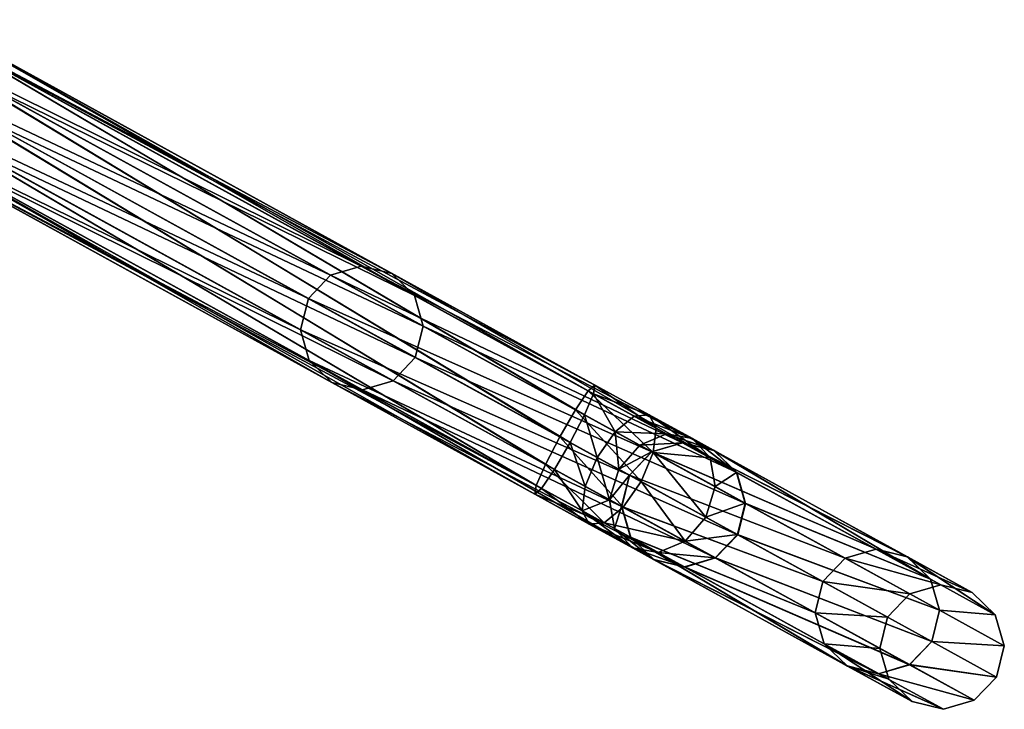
# Model space of a CAD drawing. Header units: millimetres. Extents: x 0 to 316, y 0 to 317.
# Tile 254 of 256: x 273 to 297, y 81 to 98. Entities that reach past the tile are written whole.
import ezdxf

# ---------------------------------------------------------------- set-up
doc = ezdxf.new("R2010")
doc.units = ezdxf.units.MM
doc.header["$LTSCALE"] = 25.4
doc.layers.get('0').update_dxf_attribs({"true_color": 0xff5454})

# ---------------------------------------------------------------- blocks, each defined once
blk = doc.blocks.new('LUKSOR-L-8847.STL')
at = {"color": 250, "true_color": 0x262626}
mesh = blk.add_polyface(dxfattribs=at)
corners = [(112.17, 99.069, 108.242), (123.684, 93.366, 157.558), (112.897, 99.296, 108.091), (122.949, 93.143, 157.672)]
mesh.append_faces([[corners[k] for k in face] for face in [(0, 1, 2), (1, 0, 3)]], dxfattribs={"vtx0": -1, "color": 250})
mesh = blk.add_polyface(dxfattribs=at)
corners = [(112.897, 99.296, 108.091), (124.424, 93.188, 157.402), (113.626, 99.125, 107.884), (123.684, 93.366, 157.558)]
mesh.append_faces([[corners[k] for k in face] for face in [(0, 1, 2), (1, 0, 3)]], dxfattribs={"vtx0": -1, "color": 250})
mesh = blk.add_polyface(dxfattribs=at)
corners = [(113.398, 99.021, 413.015), (129.314, 90.5, 413.72), (129.28, 90.289, 412.973), (113.561, 99.161, 413.761)]
mesh.append_faces([[corners[k] for k in face] for face in [(0, 1, 2), (1, 0, 3)]], dxfattribs={"vtx0": -1, "color": 250})
mesh = blk.add_polyface(dxfattribs=at)
corners = [(113.561, 99.161, 413.761), (129.155, 90.358, 414.466), (129.314, 90.5, 413.72), (113.53, 98.948, 414.507)]
mesh.append_faces([[corners[k] for k in face] for face in [(0, 1, 2), (1, 0, 3)]], dxfattribs={"vtx0": -1, "color": 250})
mesh = blk.add_polyface(dxfattribs=at)
corners = [(113.626, 99.125, 107.884), (124.97, 92.659, 157.246), (114.161, 98.601, 107.678), (124.424, 93.188, 157.402)]
mesh.append_faces([[corners[k] for k in face] for face in [(0, 1, 2), (1, 0, 3)]], dxfattribs={"vtx0": -1, "color": 250})
mesh = blk.add_polyface(dxfattribs=at)
corners = [(122.949, 93.143, 157.672), (111.639, 98.505, 108.297), (122.416, 92.581, 157.713), (112.17, 99.069, 108.242)]
mesh.append_faces([[corners[k] for k in face] for face in [(0, 1, 2), (1, 0, 3)]], dxfattribs={"vtx0": -1, "color": 250})
mesh = blk.add_polyface(dxfattribs=at)
corners = [(113.398, 99.021, 413.015), (129.062, 89.783, 412.426), (113.085, 98.566, 412.469), (129.28, 90.289, 412.973)]
mesh.append_faces([[corners[k] for k in face] for face in [(0, 1, 2), (1, 0, 3)]], dxfattribs={"vtx0": -1, "color": 250})
mesh = blk.add_polyface(dxfattribs=at)
corners = [(128.844, 89.902, 415.013), (113.53, 98.948, 414.507), (113.313, 98.441, 415.054), (129.155, 90.358, 414.466)]
mesh.append_faces([[corners[k] for k in face] for face in [(0, 1, 2), (1, 0, 3)]], dxfattribs={"vtx0": -1, "color": 250})
mesh = blk.add_polyface(dxfattribs=at)
corners = [(122.416, 92.581, 157.713), (111.447, 97.755, 108.242), (122.227, 91.829, 157.672), (111.639, 98.505, 108.297)]
mesh.append_faces([[corners[k] for k in face] for face in [(0, 1, 2), (1, 0, 3)]], dxfattribs={"vtx0": -1, "color": 250})
mesh = blk.add_polyface(dxfattribs=at)
corners = [(113.085, 98.566, 412.469), (128.717, 89.116, 412.226), (112.706, 97.918, 412.269), (129.062, 89.783, 412.426)]
mesh.append_faces([[corners[k] for k in face] for face in [(0, 1, 2), (1, 0, 3)]], dxfattribs={"vtx0": -1, "color": 250})
mesh = blk.add_polyface(dxfattribs=at)
corners = [(128.466, 89.254, 415.213), (113.313, 98.441, 415.054), (112.969, 97.774, 415.254), (128.844, 89.902, 415.013)]
mesh.append_faces([[corners[k] for k in face] for face in [(0, 1, 2), (1, 0, 3)]], dxfattribs={"vtx0": -1, "color": 250})
mesh = blk.add_polyface(dxfattribs=at)
corners = [(114.359, 97.866, 107.527), (124.97, 92.659, 157.246), (125.176, 91.919, 157.132), (114.161, 98.601, 107.678)]
mesh.append_faces([[corners[k] for k in face] for face in [(0, 1, 2), (1, 0, 3)]], dxfattribs={"vtx0": -1, "color": 250})
mesh = blk.add_polyface(dxfattribs=at)
corners = [(122.227, 91.829, 157.672), (111.645, 97.019, 108.091), (122.433, 91.089, 157.558), (111.447, 97.755, 108.242)]
mesh.append_faces([[corners[k] for k in face] for face in [(0, 1, 2), (1, 0, 3)]], dxfattribs={"vtx0": -1, "color": 250})
mesh = blk.add_polyface(dxfattribs=at)
corners = [(112.706, 97.918, 412.269), (128.339, 88.468, 412.426), (112.363, 97.251, 412.469), (128.717, 89.116, 412.226)]
mesh.append_faces([[corners[k] for k in face] for face in [(0, 1, 2), (1, 0, 3)]], dxfattribs={"vtx0": -1, "color": 250})
mesh = blk.add_polyface(dxfattribs=at)
corners = [(128.122, 88.588, 415.013), (112.969, 97.774, 415.254), (112.591, 97.126, 415.054), (128.466, 89.254, 415.213)]
mesh.append_faces([[corners[k] for k in face] for face in [(0, 1, 2), (1, 0, 3)]], dxfattribs={"vtx0": -1, "color": 250})
mesh = blk.add_polyface(dxfattribs=at)
corners = [(114.167, 97.116, 107.472), (125.176, 91.919, 157.132), (124.987, 91.167, 157.091), (114.359, 97.866, 107.527)]
mesh.append_faces([[corners[k] for k in face] for face in [(0, 1, 2), (1, 0, 3)]], dxfattribs={"vtx0": -1, "color": 250})
mesh = blk.add_polyface(dxfattribs=at)
corners = [(112.363, 97.251, 412.469), (128.029, 88.013, 412.973), (112.146, 96.744, 413.015), (128.339, 88.468, 412.426)]
mesh.append_faces([[corners[k] for k in face] for face in [(0, 1, 2), (1, 0, 3)]], dxfattribs={"vtx0": -1, "color": 250})
mesh = blk.add_polyface(dxfattribs=at)
corners = [(122.979, 90.559, 157.402), (111.645, 97.019, 108.091), (112.18, 96.496, 107.884), (122.433, 91.089, 157.558)]
mesh.append_faces([[corners[k] for k in face] for face in [(0, 1, 2), (1, 0, 3)]], dxfattribs={"vtx0": -1, "color": 250})
mesh = blk.add_polyface(dxfattribs=at)
corners = [(127.903, 88.082, 414.466), (112.591, 97.126, 415.054), (112.278, 96.672, 414.507), (128.122, 88.588, 415.013)]
mesh.append_faces([[corners[k] for k in face] for face in [(0, 1, 2), (1, 0, 3)]], dxfattribs={"vtx0": -1, "color": 250})
mesh = blk.add_polyface(dxfattribs=at)
corners = [(113.636, 96.551, 107.527), (124.987, 91.167, 157.091), (124.454, 90.604, 157.132), (114.167, 97.116, 107.472)]
mesh.append_faces([[corners[k] for k in face] for face in [(0, 1, 2), (1, 0, 3)]], dxfattribs={"vtx0": -1, "color": 250})
mesh = blk.add_polyface(dxfattribs=at)
corners = [(127.869, 87.871, 413.72), (112.146, 96.744, 413.015), (128.029, 88.013, 412.973), (112.115, 96.532, 413.761)]
mesh.append_faces([[corners[k] for k in face] for face in [(0, 1, 2), (1, 0, 3)]], dxfattribs={"vtx0": -1, "color": 250})
mesh = blk.add_polyface(dxfattribs=at)
corners = [(127.903, 88.082, 414.466), (112.115, 96.532, 413.761), (127.869, 87.871, 413.72), (112.278, 96.672, 414.507)]
mesh.append_faces([[corners[k] for k in face] for face in [(0, 1, 2), (1, 0, 3)]], dxfattribs={"vtx0": -1, "color": 250})
mesh = blk.add_polyface(dxfattribs=at)
corners = [(124.454, 90.604, 157.132), (112.909, 96.325, 107.678), (113.636, 96.551, 107.527), (123.719, 90.382, 157.246)]
mesh.append_faces([[corners[k] for k in face] for face in [(0, 1, 2), (1, 0, 3)]], dxfattribs={"vtx0": -1, "color": 250})
mesh = blk.add_polyface(dxfattribs=at)
corners = [(123.719, 90.382, 157.246), (112.18, 96.496, 107.884), (112.909, 96.325, 107.678), (122.979, 90.559, 157.402)]
mesh.append_faces([[corners[k] for k in face] for face in [(0, 1, 2), (1, 0, 3)]], dxfattribs={"vtx0": -1, "color": 250})
mesh = blk.add_polyface(dxfattribs=at)
corners = [(122.949, 93.143, 157.672), (131.427, 89.109, 207.762), (123.684, 93.366, 157.558), (130.686, 88.89, 207.838)]
mesh.append_faces([[corners[k] for k in face] for face in [(0, 1, 2), (1, 0, 3)]], dxfattribs={"vtx0": -1, "color": 250})
mesh = blk.add_polyface(dxfattribs=at)
corners = [(123.684, 93.366, 157.558), (132.175, 88.927, 207.658), (124.424, 93.188, 157.402), (131.427, 89.109, 207.762)]
mesh.append_faces([[corners[k] for k in face] for face in [(0, 1, 2), (1, 0, 3)]], dxfattribs={"vtx0": -1, "color": 250})
mesh = blk.add_polyface(dxfattribs=at)
corners = [(124.424, 93.188, 157.402), (132.729, 88.393, 207.553), (124.97, 92.659, 157.246), (132.175, 88.927, 207.658)]
mesh.append_faces([[corners[k] for k in face] for face in [(0, 1, 2), (1, 0, 3)]], dxfattribs={"vtx0": -1, "color": 250})
mesh = blk.add_polyface(dxfattribs=at)
corners = [(130.686, 88.89, 207.838), (122.416, 92.581, 157.713), (130.15, 88.329, 207.866), (122.949, 93.143, 157.672)]
mesh.append_faces([[corners[k] for k in face] for face in [(0, 1, 2), (1, 0, 3)]], dxfattribs={"vtx0": -1, "color": 250})
mesh = blk.add_polyface(dxfattribs=at)
corners = [(130.15, 88.329, 207.866), (122.227, 91.829, 157.672), (129.963, 87.575, 207.838), (122.416, 92.581, 157.713)]
mesh.append_faces([[corners[k] for k in face] for face in [(0, 1, 2), (1, 0, 3)]], dxfattribs={"vtx0": -1, "color": 250})
mesh = blk.add_polyface(dxfattribs=at)
corners = [(125.176, 91.919, 157.132), (132.729, 88.393, 207.553), (132.941, 87.65, 207.477), (124.97, 92.659, 157.246)]
mesh.append_faces([[corners[k] for k in face] for face in [(0, 1, 2), (1, 0, 3)]], dxfattribs={"vtx0": -1, "color": 250})
mesh = blk.add_polyface(dxfattribs=at)
corners = [(129.963, 87.575, 207.838), (122.433, 91.089, 157.558), (130.175, 86.832, 207.762), (122.227, 91.829, 157.672)]
mesh.append_faces([[corners[k] for k in face] for face in [(0, 1, 2), (1, 0, 3)]], dxfattribs={"vtx0": -1, "color": 250})
mesh = blk.add_polyface(dxfattribs=at)
corners = [(124.987, 91.167, 157.091), (132.941, 87.65, 207.477), (132.754, 86.897, 207.449), (125.176, 91.919, 157.132)]
mesh.append_faces([[corners[k] for k in face] for face in [(0, 1, 2), (1, 0, 3)]], dxfattribs={"vtx0": -1, "color": 250})
mesh = blk.add_polyface(dxfattribs=at)
corners = [(130.729, 86.298, 207.658), (122.433, 91.089, 157.558), (122.979, 90.559, 157.402), (130.175, 86.832, 207.762)]
mesh.append_faces([[corners[k] for k in face] for face in [(0, 1, 2), (1, 0, 3)]], dxfattribs={"vtx0": -1, "color": 250})
mesh = blk.add_polyface(dxfattribs=at)
corners = [(124.454, 90.604, 157.132), (132.754, 86.897, 207.449), (132.218, 86.336, 207.477), (124.987, 91.167, 157.091)]
mesh.append_faces([[corners[k] for k in face] for face in [(0, 1, 2), (1, 0, 3)]], dxfattribs={"vtx0": -1, "color": 250})
mesh = blk.add_polyface(dxfattribs=at)
corners = [(132.218, 86.336, 207.477), (123.719, 90.382, 157.246), (124.454, 90.604, 157.132), (131.477, 86.117, 207.553)]
mesh.append_faces([[corners[k] for k in face] for face in [(0, 1, 2), (1, 0, 3)]], dxfattribs={"vtx0": -1, "color": 250})
mesh = blk.add_polyface(dxfattribs=at)
corners = [(131.477, 86.117, 207.553), (122.979, 90.559, 157.402), (123.719, 90.382, 157.246), (130.729, 86.298, 207.658)]
mesh.append_faces([[corners[k] for k in face] for face in [(0, 1, 2), (1, 0, 3)]], dxfattribs={"vtx0": -1, "color": 250})
mesh = blk.add_polyface(dxfattribs=at)
corners = [(130.717, 88.873, 414.67), (129.155, 90.358, 414.466), (128.844, 89.902, 415.013), (130.789, 89.46, 414.167)]
mesh.append_faces([[corners[k] for k in face] for face in [(0, 1, 2), (1, 0, 3)]], dxfattribs={"vtx0": -1, "color": 250})
mesh = blk.add_polyface(dxfattribs=at)
corners = [(129.314, 90.5, 413.72), (130.789, 89.46, 414.167), (130.621, 89.781, 413.481), (129.155, 90.358, 414.466)]
mesh.append_faces([[corners[k] for k in face] for face in [(0, 1, 2), (1, 0, 3)]], dxfattribs={"vtx0": -1, "color": 250})
mesh = blk.add_polyface(dxfattribs=at)
corners = [(129.28, 90.289, 412.973), (130.621, 89.781, 413.481), (130.26, 89.75, 412.794), (129.314, 90.5, 413.72)]
mesh.append_faces([[corners[k] for k in face] for face in [(0, 1, 2), (1, 0, 3)]], dxfattribs={"vtx0": -1, "color": 250})
mesh = blk.add_polyface(dxfattribs=at)
corners = [(129.28, 90.289, 412.973), (129.803, 89.376, 412.291), (129.062, 89.783, 412.426), (130.26, 89.75, 412.794)]
mesh.append_faces([[corners[k] for k in face] for face in [(0, 1, 2), (1, 0, 3)]], dxfattribs={"vtx0": -1, "color": 250})
mesh = blk.add_polyface(dxfattribs=at)
corners = [(130.427, 88.177, 414.854), (128.844, 89.902, 415.013), (128.466, 89.254, 415.213), (130.717, 88.873, 414.67)]
mesh.append_faces([[corners[k] for k in face] for face in [(0, 1, 2), (1, 0, 3)]], dxfattribs={"vtx0": -1, "color": 250})
mesh = blk.add_polyface(dxfattribs=at)
corners = [(129.062, 89.783, 412.426), (129.371, 88.757, 412.107), (128.717, 89.116, 412.226), (129.803, 89.376, 412.291)]
mesh.append_faces([[corners[k] for k in face] for face in [(0, 1, 2), (1, 0, 3)]], dxfattribs={"vtx0": -1, "color": 250})
mesh = blk.add_polyface(dxfattribs=at)
corners = [(129.803, 89.376, 412.291), (131.04, 89.322, 412.092), (130.392, 89.052, 411.761), (130.26, 89.75, 412.794)]
mesh.append_faces([[corners[k] for k in face] for face in [(0, 1, 2), (1, 0, 3)]], dxfattribs={"vtx0": -1, "color": 250})
mesh = blk.add_polyface(dxfattribs=at)
corners = [(130.26, 89.75, 412.794), (131.661, 89.21, 412.545), (131.04, 89.322, 412.092), (130.621, 89.781, 413.481)]
mesh.append_faces([[corners[k] for k in face] for face in [(0, 1, 2), (1, 0, 3)]], dxfattribs={"vtx0": -1, "color": 250})
mesh = blk.add_polyface(dxfattribs=at)
corners = [(130.621, 89.781, 413.481), (132.088, 88.746, 412.998), (131.661, 89.21, 412.545), (130.789, 89.46, 414.167)]
mesh.append_faces([[corners[k] for k in face] for face in [(0, 1, 2), (1, 0, 3)]], dxfattribs={"vtx0": -1, "color": 250})
mesh = blk.add_polyface(dxfattribs=at)
corners = [(132.088, 88.746, 412.998), (130.717, 88.873, 414.67), (132.207, 88.054, 413.33), (130.789, 89.46, 414.167)]
mesh.append_faces([[corners[k] for k in face] for face in [(0, 1, 2), (1, 0, 3)]], dxfattribs={"vtx0": -1, "color": 250})
mesh = blk.add_polyface(dxfattribs=at)
corners = [(129.995, 87.558, 414.67), (128.466, 89.254, 415.213), (128.122, 88.588, 415.013), (130.427, 88.177, 414.854)]
mesh.append_faces([[corners[k] for k in face] for face in [(0, 1, 2), (1, 0, 3)]], dxfattribs={"vtx0": -1, "color": 250})
mesh = blk.add_polyface(dxfattribs=at)
corners = [(129.803, 89.376, 412.291), (129.89, 88.472, 411.639), (129.371, 88.757, 412.107), (130.392, 89.052, 411.761)]
mesh.append_faces([[corners[k] for k in face] for face in [(0, 1, 2), (1, 0, 3)]], dxfattribs={"vtx0": -1, "color": 250})
mesh = blk.add_polyface(dxfattribs=at)
corners = [(130.392, 89.052, 411.761), (131.421, 89.112, 411.046), (130.68, 88.893, 410.97), (131.04, 89.322, 412.092)]
mesh.append_faces([[corners[k] for k in face] for face in [(0, 1, 2), (1, 0, 3)]], dxfattribs={"vtx0": -1, "color": 250})
mesh = blk.add_polyface(dxfattribs=at)
corners = [(131.04, 89.322, 412.092), (132.169, 88.931, 411.15), (131.421, 89.112, 411.046), (131.661, 89.21, 412.545)]
mesh.append_faces([[corners[k] for k in face] for face in [(0, 1, 2), (1, 0, 3)]], dxfattribs={"vtx0": -1, "color": 250})
mesh = blk.add_polyface(dxfattribs=at)
corners = [(131.661, 89.21, 412.545), (132.723, 88.397, 411.254), (132.169, 88.931, 411.15), (132.088, 88.746, 412.998)]
mesh.append_faces([[corners[k] for k in face] for face in [(0, 1, 2), (1, 0, 3)]], dxfattribs={"vtx0": -1, "color": 250})
mesh = blk.add_polyface(dxfattribs=at)
corners = [(128.717, 89.116, 412.226), (129.08, 88.061, 412.291), (128.339, 88.468, 412.426), (129.371, 88.757, 412.107)]
mesh.append_faces([[corners[k] for k in face] for face in [(0, 1, 2), (1, 0, 3)]], dxfattribs={"vtx0": -1, "color": 250})
mesh = blk.add_polyface(dxfattribs=at)
corners = [(129.89, 88.472, 411.639), (130.68, 88.893, 410.97), (130.144, 88.332, 410.942), (130.392, 89.052, 411.761)]
mesh.append_faces([[corners[k] for k in face] for face in [(0, 1, 2), (1, 0, 3)]], dxfattribs={"vtx0": -1, "color": 250})
mesh = blk.add_polyface(dxfattribs=at)
corners = [(130.68, 88.893, 410.97), (136.084, 86.549, 360.349), (135.34, 86.332, 360.311), (131.421, 89.112, 411.046)]
mesh.append_faces([[corners[k] for k in face] for face in [(0, 1, 2), (1, 0, 3)]], dxfattribs={"vtx0": -1, "color": 250})
mesh = blk.add_polyface(dxfattribs=at)
corners = [(130.686, 88.89, 207.838), (136.087, 86.547, 258.459), (131.427, 89.109, 207.762), (135.343, 86.33, 258.498)]
mesh.append_faces([[corners[k] for k in face] for face in [(0, 1, 2), (1, 0, 3)]], dxfattribs={"vtx0": -1, "color": 250})
mesh = blk.add_polyface(dxfattribs=at)
corners = [(131.421, 89.112, 411.046), (136.836, 86.365, 360.401), (136.084, 86.549, 360.349), (132.169, 88.931, 411.15)]
mesh.append_faces([[corners[k] for k in face] for face in [(0, 1, 2), (1, 0, 3)]], dxfattribs={"vtx0": -1, "color": 250})
mesh = blk.add_polyface(dxfattribs=at)
corners = [(131.427, 89.109, 207.762), (136.84, 86.363, 258.407), (132.175, 88.927, 207.658), (136.087, 86.547, 258.459)]
mesh.append_faces([[corners[k] for k in face] for face in [(0, 1, 2), (1, 0, 3)]], dxfattribs={"vtx0": -1, "color": 250})
mesh = blk.add_polyface(dxfattribs=at)
corners = [(132.169, 88.931, 411.15), (137.395, 85.828, 360.453), (136.836, 86.365, 360.401), (132.723, 88.397, 411.254)]
mesh.append_faces([[corners[k] for k in face] for face in [(0, 1, 2), (1, 0, 3)]], dxfattribs={"vtx0": -1, "color": 250})
mesh = blk.add_polyface(dxfattribs=at)
corners = [(132.175, 88.927, 207.658), (137.398, 85.826, 258.355), (132.729, 88.393, 207.553), (136.84, 86.363, 258.407)]
mesh.append_faces([[corners[k] for k in face] for face in [(0, 1, 2), (1, 0, 3)]], dxfattribs={"vtx0": -1, "color": 250})
mesh = blk.add_polyface(dxfattribs=at)
corners = [(129.371, 88.757, 412.107), (129.669, 87.737, 411.761), (129.08, 88.061, 412.291), (129.89, 88.472, 411.639)]
mesh.append_faces([[corners[k] for k in face] for face in [(0, 1, 2), (1, 0, 3)]], dxfattribs={"vtx0": -1, "color": 250})
mesh = blk.add_polyface(dxfattribs=at)
corners = [(130.144, 88.332, 410.942), (135.34, 86.332, 360.311), (134.803, 85.771, 360.297), (130.68, 88.893, 410.97)]
mesh.append_faces([[corners[k] for k in face] for face in [(0, 1, 2), (1, 0, 3)]], dxfattribs={"vtx0": -1, "color": 250})
mesh = blk.add_polyface(dxfattribs=at)
corners = [(135.343, 86.33, 258.498), (130.15, 88.329, 207.866), (134.806, 85.769, 258.512), (130.686, 88.89, 207.838)]
mesh.append_faces([[corners[k] for k in face] for face in [(0, 1, 2), (1, 0, 3)]], dxfattribs={"vtx0": -1, "color": 250})
mesh = blk.add_polyface(dxfattribs=at)
corners = [(131.986, 87.32, 413.451), (130.717, 88.873, 414.67), (130.427, 88.177, 414.854), (132.207, 88.054, 413.33)]
mesh.append_faces([[corners[k] for k in face] for face in [(0, 1, 2), (1, 0, 3)]], dxfattribs={"vtx0": -1, "color": 250})
mesh = blk.add_polyface(dxfattribs=at)
corners = [(132.723, 88.397, 411.254), (132.207, 88.054, 413.33), (132.935, 87.654, 411.331), (132.088, 88.746, 412.998)]
mesh.append_faces([[corners[k] for k in face] for face in [(0, 1, 2), (1, 0, 3)]], dxfattribs={"vtx0": -1, "color": 250})
mesh = blk.add_polyface(dxfattribs=at)
corners = [(129.537, 87.183, 414.167), (128.122, 88.588, 415.013), (127.903, 88.082, 414.466), (129.995, 87.558, 414.67)]
mesh.append_faces([[corners[k] for k in face] for face in [(0, 1, 2), (1, 0, 3)]], dxfattribs={"vtx0": -1, "color": 250})
mesh = blk.add_polyface(dxfattribs=at)
corners = [(128.339, 88.468, 412.426), (129.009, 87.474, 412.794), (128.029, 88.013, 412.973), (129.08, 88.061, 412.291)]
mesh.append_faces([[corners[k] for k in face] for face in [(0, 1, 2), (1, 0, 3)]], dxfattribs={"vtx0": -1, "color": 250})
mesh = blk.add_polyface(dxfattribs=at)
corners = [(129.669, 87.737, 411.761), (130.144, 88.332, 410.942), (129.957, 87.579, 410.97), (129.89, 88.472, 411.639)]
mesh.append_faces([[corners[k] for k in face] for face in [(0, 1, 2), (1, 0, 3)]], dxfattribs={"vtx0": -1, "color": 250})
mesh = blk.add_polyface(dxfattribs=at)
corners = [(129.957, 87.579, 410.97), (134.803, 85.771, 360.297), (134.617, 85.017, 360.311), (130.144, 88.332, 410.942)]
mesh.append_faces([[corners[k] for k in face] for face in [(0, 1, 2), (1, 0, 3)]], dxfattribs={"vtx0": -1, "color": 250})
mesh = blk.add_polyface(dxfattribs=at)
corners = [(134.806, 85.769, 258.512), (129.963, 87.575, 207.838), (134.62, 85.015, 258.498), (130.15, 88.329, 207.866)]
mesh.append_faces([[corners[k] for k in face] for face in [(0, 1, 2), (1, 0, 3)]], dxfattribs={"vtx0": -1, "color": 250})
mesh = blk.add_polyface(dxfattribs=at)
corners = [(137.395, 85.828, 360.453), (132.935, 87.654, 411.331), (137.611, 85.083, 360.492), (132.723, 88.397, 411.254)]
mesh.append_faces([[corners[k] for k in face] for face in [(0, 1, 2), (1, 0, 3)]], dxfattribs={"vtx0": -1, "color": 250})
mesh = blk.add_polyface(dxfattribs=at)
corners = [(132.941, 87.65, 207.477), (137.398, 85.826, 258.355), (137.614, 85.081, 258.317), (132.729, 88.393, 207.553)]
mesh.append_faces([[corners[k] for k in face] for face in [(0, 1, 2), (1, 0, 3)]], dxfattribs={"vtx0": -1, "color": 250})
mesh = blk.add_polyface(dxfattribs=at)
corners = [(129.537, 87.183, 414.167), (127.869, 87.871, 413.72), (129.176, 87.152, 413.481), (127.903, 88.082, 414.466)]
mesh.append_faces([[corners[k] for k in face] for face in [(0, 1, 2), (1, 0, 3)]], dxfattribs={"vtx0": -1, "color": 250})
mesh = blk.add_polyface(dxfattribs=at)
corners = [(129.176, 87.152, 413.481), (128.029, 88.013, 412.973), (129.009, 87.474, 412.794), (127.869, 87.871, 413.72)]
mesh.append_faces([[corners[k] for k in face] for face in [(0, 1, 2), (1, 0, 3)]], dxfattribs={"vtx0": -1, "color": 250})
mesh = blk.add_polyface(dxfattribs=at)
corners = [(129.009, 87.474, 412.794), (129.669, 87.737, 411.761), (129.788, 87.045, 412.092), (129.08, 88.061, 412.291)]
mesh.append_faces([[corners[k] for k in face] for face in [(0, 1, 2), (1, 0, 3)]], dxfattribs={"vtx0": -1, "color": 250})
mesh = blk.add_polyface(dxfattribs=at)
corners = [(131.484, 86.74, 413.33), (130.427, 88.177, 414.854), (129.995, 87.558, 414.67), (131.986, 87.32, 413.451)]
mesh.append_faces([[corners[k] for k in face] for face in [(0, 1, 2), (1, 0, 3)]], dxfattribs={"vtx0": -1, "color": 250})
mesh = blk.add_polyface(dxfattribs=at)
corners = [(132.935, 87.654, 411.331), (131.986, 87.32, 413.451), (132.748, 86.901, 411.359), (132.207, 88.054, 413.33)]
mesh.append_faces([[corners[k] for k in face] for face in [(0, 1, 2), (1, 0, 3)]], dxfattribs={"vtx0": -1, "color": 250})
mesh = blk.add_polyface(dxfattribs=at)
corners = [(129.788, 87.045, 412.092), (129.957, 87.579, 410.97), (130.169, 86.836, 411.046), (129.669, 87.737, 411.761)]
mesh.append_faces([[corners[k] for k in face] for face in [(0, 1, 2), (1, 0, 3)]], dxfattribs={"vtx0": -1, "color": 250})
mesh = blk.add_polyface(dxfattribs=at)
corners = [(131.484, 86.74, 413.33), (129.537, 87.183, 414.167), (130.836, 86.469, 412.998), (129.995, 87.558, 414.67)]
mesh.append_faces([[corners[k] for k in face] for face in [(0, 1, 2), (1, 0, 3)]], dxfattribs={"vtx0": -1, "color": 250})
mesh = blk.add_polyface(dxfattribs=at)
corners = [(130.169, 86.836, 411.046), (134.617, 85.017, 360.311), (134.832, 84.272, 360.349), (129.957, 87.579, 410.97)]
mesh.append_faces([[corners[k] for k in face] for face in [(0, 1, 2), (1, 0, 3)]], dxfattribs={"vtx0": -1, "color": 250})
mesh = blk.add_polyface(dxfattribs=at)
corners = [(134.62, 85.015, 258.498), (130.175, 86.832, 207.762), (134.835, 84.27, 258.459), (129.963, 87.575, 207.838)]
mesh.append_faces([[corners[k] for k in face] for face in [(0, 1, 2), (1, 0, 3)]], dxfattribs={"vtx0": -1, "color": 250})
mesh = blk.add_polyface(dxfattribs=at)
corners = [(137.611, 85.083, 360.492), (132.748, 86.901, 411.359), (137.425, 84.329, 360.506), (132.935, 87.654, 411.331)]
mesh.append_faces([[corners[k] for k in face] for face in [(0, 1, 2), (1, 0, 3)]], dxfattribs={"vtx0": -1, "color": 250})
mesh = blk.add_polyface(dxfattribs=at)
corners = [(132.754, 86.897, 207.449), (137.614, 85.081, 258.317), (137.428, 84.328, 258.303), (132.941, 87.65, 207.477)]
mesh.append_faces([[corners[k] for k in face] for face in [(0, 1, 2), (1, 0, 3)]], dxfattribs={"vtx0": -1, "color": 250})
mesh = blk.add_polyface(dxfattribs=at)
corners = [(130.215, 86.581, 412.545), (129.009, 87.474, 412.794), (129.788, 87.045, 412.092), (129.176, 87.152, 413.481)]
mesh.append_faces([[corners[k] for k in face] for face in [(0, 1, 2), (1, 0, 3)]], dxfattribs={"vtx0": -1, "color": 250})
mesh = blk.add_polyface(dxfattribs=at)
corners = [(132.748, 86.901, 411.359), (131.484, 86.74, 413.33), (132.212, 86.339, 411.331), (131.986, 87.32, 413.451)]
mesh.append_faces([[corners[k] for k in face] for face in [(0, 1, 2), (1, 0, 3)]], dxfattribs={"vtx0": -1, "color": 250})
mesh = blk.add_polyface(dxfattribs=at)
corners = [(130.836, 86.469, 412.998), (129.176, 87.152, 413.481), (130.215, 86.581, 412.545), (129.537, 87.183, 414.167)]
mesh.append_faces([[corners[k] for k in face] for face in [(0, 1, 2), (1, 0, 3)]], dxfattribs={"vtx0": -1, "color": 250})
mesh = blk.add_polyface(dxfattribs=at)
corners = [(130.723, 86.302, 411.15), (129.788, 87.045, 412.092), (130.169, 86.836, 411.046), (130.215, 86.581, 412.545)]
mesh.append_faces([[corners[k] for k in face] for face in [(0, 1, 2), (1, 0, 3)]], dxfattribs={"vtx0": -1, "color": 250})
mesh = blk.add_polyface(dxfattribs=at)
corners = [(135.391, 83.736, 360.401), (130.169, 86.836, 411.046), (134.832, 84.272, 360.349), (130.723, 86.302, 411.15)]
mesh.append_faces([[corners[k] for k in face] for face in [(0, 1, 2), (1, 0, 3)]], dxfattribs={"vtx0": -1, "color": 250})
mesh = blk.add_polyface(dxfattribs=at)
corners = [(135.394, 83.734, 258.407), (130.175, 86.832, 207.762), (130.729, 86.298, 207.658), (134.835, 84.27, 258.459)]
mesh.append_faces([[corners[k] for k in face] for face in [(0, 1, 2), (1, 0, 3)]], dxfattribs={"vtx0": -1, "color": 250})
mesh = blk.add_polyface(dxfattribs=at)
corners = [(137.425, 84.329, 360.506), (132.212, 86.339, 411.331), (136.888, 83.769, 360.492), (132.748, 86.901, 411.359)]
mesh.append_faces([[corners[k] for k in face] for face in [(0, 1, 2), (1, 0, 3)]], dxfattribs={"vtx0": -1, "color": 250})
mesh = blk.add_polyface(dxfattribs=at)
corners = [(132.218, 86.336, 207.477), (137.428, 84.328, 258.303), (136.891, 83.767, 258.317), (132.754, 86.897, 207.449)]
mesh.append_faces([[corners[k] for k in face] for face in [(0, 1, 2), (1, 0, 3)]], dxfattribs={"vtx0": -1, "color": 250})
mesh = blk.add_polyface(dxfattribs=at)
corners = [(131.471, 86.12, 411.254), (130.215, 86.581, 412.545), (130.723, 86.302, 411.15), (130.836, 86.469, 412.998)]
mesh.append_faces([[corners[k] for k in face] for face in [(0, 1, 2), (1, 0, 3)]], dxfattribs={"vtx0": -1, "color": 250})
mesh = blk.add_polyface(dxfattribs=at)
corners = [(132.212, 86.339, 411.331), (130.836, 86.469, 412.998), (131.471, 86.12, 411.254), (131.484, 86.74, 413.33)]
mesh.append_faces([[corners[k] for k in face] for face in [(0, 1, 2), (1, 0, 3)]], dxfattribs={"vtx0": -1, "color": 250})
mesh = blk.add_polyface(dxfattribs=at)
corners = [(135.34, 86.332, 360.311), (137.642, 85.692, 309.404), (136.896, 85.476, 309.404), (136.084, 86.549, 360.349)]
mesh.append_faces([[corners[k] for k in face] for face in [(0, 1, 2), (1, 0, 3)]], dxfattribs={"vtx0": -1, "color": 250})
mesh = blk.add_polyface(dxfattribs=at)
corners = [(135.343, 86.33, 258.498), (137.642, 85.692, 309.404), (136.087, 86.547, 258.459), (136.896, 85.476, 309.404)]
mesh.append_faces([[corners[k] for k in face] for face in [(0, 1, 2), (1, 0, 3)]], dxfattribs={"vtx0": -1, "color": 250})
mesh = blk.add_polyface(dxfattribs=at)
corners = [(136.084, 86.549, 360.349), (138.396, 85.507, 309.404), (137.642, 85.692, 309.404), (136.836, 86.365, 360.401)]
mesh.append_faces([[corners[k] for k in face] for face in [(0, 1, 2), (1, 0, 3)]], dxfattribs={"vtx0": -1, "color": 250})
mesh = blk.add_polyface(dxfattribs=at)
corners = [(136.087, 86.547, 258.459), (138.396, 85.507, 309.404), (136.84, 86.363, 258.407), (137.642, 85.692, 309.404)]
mesh.append_faces([[corners[k] for k in face] for face in [(0, 1, 2), (1, 0, 3)]], dxfattribs={"vtx0": -1, "color": 250})
mesh = blk.add_polyface(dxfattribs=at)
corners = [(136.888, 83.769, 360.492), (131.471, 86.12, 411.254), (136.144, 83.551, 360.453), (132.212, 86.339, 411.331)]
mesh.append_faces([[corners[k] for k in face] for face in [(0, 1, 2), (1, 0, 3)]], dxfattribs={"vtx0": -1, "color": 250})
mesh = blk.add_polyface(dxfattribs=at)
corners = [(136.891, 83.767, 258.317), (131.477, 86.117, 207.553), (132.218, 86.336, 207.477), (136.147, 83.55, 258.355)]
mesh.append_faces([[corners[k] for k in face] for face in [(0, 1, 2), (1, 0, 3)]], dxfattribs={"vtx0": -1, "color": 250})
mesh = blk.add_polyface(dxfattribs=at)
corners = [(134.803, 85.771, 360.297), (136.896, 85.476, 309.404), (136.359, 84.915, 309.404), (135.34, 86.332, 360.311)]
mesh.append_faces([[corners[k] for k in face] for face in [(0, 1, 2), (1, 0, 3)]], dxfattribs={"vtx0": -1, "color": 250})
mesh = blk.add_polyface(dxfattribs=at)
corners = [(136.896, 85.476, 309.404), (134.806, 85.769, 258.512), (136.359, 84.915, 309.404), (135.343, 86.33, 258.498)]
mesh.append_faces([[corners[k] for k in face] for face in [(0, 1, 2), (1, 0, 3)]], dxfattribs={"vtx0": -1, "color": 250})
mesh = blk.add_polyface(dxfattribs=at)
corners = [(136.836, 86.365, 360.401), (138.956, 84.97, 309.404), (138.396, 85.507, 309.404), (137.395, 85.828, 360.453)]
mesh.append_faces([[corners[k] for k in face] for face in [(0, 1, 2), (1, 0, 3)]], dxfattribs={"vtx0": -1, "color": 250})
mesh = blk.add_polyface(dxfattribs=at)
corners = [(136.84, 86.363, 258.407), (138.956, 84.97, 309.404), (137.398, 85.826, 258.355), (138.396, 85.507, 309.404)]
mesh.append_faces([[corners[k] for k in face] for face in [(0, 1, 2), (1, 0, 3)]], dxfattribs={"vtx0": -1, "color": 250})
mesh = blk.add_polyface(dxfattribs=at)
corners = [(136.144, 83.551, 360.453), (130.723, 86.302, 411.15), (135.391, 83.736, 360.401), (131.471, 86.12, 411.254)]
mesh.append_faces([[corners[k] for k in face] for face in [(0, 1, 2), (1, 0, 3)]], dxfattribs={"vtx0": -1, "color": 250})
mesh = blk.add_polyface(dxfattribs=at)
corners = [(136.147, 83.55, 258.355), (130.729, 86.298, 207.658), (131.477, 86.117, 207.553), (135.394, 83.734, 258.407)]
mesh.append_faces([[corners[k] for k in face] for face in [(0, 1, 2), (1, 0, 3)]], dxfattribs={"vtx0": -1, "color": 250})
mesh = blk.add_polyface(dxfattribs=at)
corners = [(134.617, 85.017, 360.311), (136.359, 84.915, 309.404), (136.174, 84.161, 309.404), (134.803, 85.771, 360.297)]
mesh.append_faces([[corners[k] for k in face] for face in [(0, 1, 2), (1, 0, 3)]], dxfattribs={"vtx0": -1, "color": 250})
mesh = blk.add_polyface(dxfattribs=at)
corners = [(136.359, 84.915, 309.404), (134.62, 85.015, 258.498), (136.174, 84.161, 309.404), (134.806, 85.769, 258.512)]
mesh.append_faces([[corners[k] for k in face] for face in [(0, 1, 2), (1, 0, 3)]], dxfattribs={"vtx0": -1, "color": 250})
mesh = blk.add_polyface(dxfattribs=at)
corners = [(138.956, 84.97, 309.404), (137.611, 85.083, 360.492), (139.173, 84.224, 309.404), (137.395, 85.828, 360.453)]
mesh.append_faces([[corners[k] for k in face] for face in [(0, 1, 2), (1, 0, 3)]], dxfattribs={"vtx0": -1, "color": 250})
mesh = blk.add_polyface(dxfattribs=at)
corners = [(137.614, 85.081, 258.317), (138.956, 84.97, 309.404), (139.173, 84.224, 309.404), (137.398, 85.826, 258.355)]
mesh.append_faces([[corners[k] for k in face] for face in [(0, 1, 2), (1, 0, 3)]], dxfattribs={"vtx0": -1, "color": 250})
mesh = blk.add_polyface(dxfattribs=at)
corners = [(134.832, 84.272, 360.349), (136.174, 84.161, 309.404), (136.39, 83.416, 309.404), (134.617, 85.017, 360.311)]
mesh.append_faces([[corners[k] for k in face] for face in [(0, 1, 2), (1, 0, 3)]], dxfattribs={"vtx0": -1, "color": 250})
mesh = blk.add_polyface(dxfattribs=at)
corners = [(136.174, 84.161, 309.404), (134.835, 84.27, 258.459), (136.39, 83.416, 309.404), (134.62, 85.015, 258.498)]
mesh.append_faces([[corners[k] for k in face] for face in [(0, 1, 2), (1, 0, 3)]], dxfattribs={"vtx0": -1, "color": 250})
mesh = blk.add_polyface(dxfattribs=at)
corners = [(139.173, 84.224, 309.404), (137.425, 84.329, 360.506), (138.988, 83.47, 309.404), (137.611, 85.083, 360.492)]
mesh.append_faces([[corners[k] for k in face] for face in [(0, 1, 2), (1, 0, 3)]], dxfattribs={"vtx0": -1, "color": 250})
mesh = blk.add_polyface(dxfattribs=at)
corners = [(137.428, 84.328, 258.303), (139.173, 84.224, 309.404), (138.988, 83.47, 309.404), (137.614, 85.081, 258.317)]
mesh.append_faces([[corners[k] for k in face] for face in [(0, 1, 2), (1, 0, 3)]], dxfattribs={"vtx0": -1, "color": 250})
mesh = blk.add_polyface(dxfattribs=at)
corners = [(135.391, 83.736, 360.401), (136.39, 83.416, 309.404), (136.951, 82.878, 309.404), (134.832, 84.272, 360.349)]
mesh.append_faces([[corners[k] for k in face] for face in [(0, 1, 2), (1, 0, 3)]], dxfattribs={"vtx0": -1, "color": 250})
mesh = blk.add_polyface(dxfattribs=at)
corners = [(136.951, 82.878, 309.404), (134.835, 84.27, 258.459), (135.394, 83.734, 258.407), (136.39, 83.416, 309.404)]
mesh.append_faces([[corners[k] for k in face] for face in [(0, 1, 2), (1, 0, 3)]], dxfattribs={"vtx0": -1, "color": 250})
mesh = blk.add_polyface(dxfattribs=at)
corners = [(138.988, 83.47, 309.404), (136.888, 83.769, 360.492), (138.45, 82.91, 309.404), (137.425, 84.329, 360.506)]
mesh.append_faces([[corners[k] for k in face] for face in [(0, 1, 2), (1, 0, 3)]], dxfattribs={"vtx0": -1, "color": 250})
mesh = blk.add_polyface(dxfattribs=at)
corners = [(136.891, 83.767, 258.317), (138.988, 83.47, 309.404), (138.45, 82.91, 309.404), (137.428, 84.328, 258.303)]
mesh.append_faces([[corners[k] for k in face] for face in [(0, 1, 2), (1, 0, 3)]], dxfattribs={"vtx0": -1, "color": 250})
mesh = blk.add_polyface(dxfattribs=at)
corners = [(137.705, 82.693, 309.404), (135.391, 83.736, 360.401), (136.951, 82.878, 309.404), (136.144, 83.551, 360.453)]
mesh.append_faces([[corners[k] for k in face] for face in [(0, 1, 2), (1, 0, 3)]], dxfattribs={"vtx0": -1, "color": 250})
mesh = blk.add_polyface(dxfattribs=at)
corners = [(137.705, 82.693, 309.404), (135.394, 83.734, 258.407), (136.147, 83.55, 258.355), (136.951, 82.878, 309.404)]
mesh.append_faces([[corners[k] for k in face] for face in [(0, 1, 2), (1, 0, 3)]], dxfattribs={"vtx0": -1, "color": 250})
mesh = blk.add_polyface(dxfattribs=at)
corners = [(138.45, 82.91, 309.404), (136.144, 83.551, 360.453), (137.705, 82.693, 309.404), (136.888, 83.769, 360.492)]
mesh.append_faces([[corners[k] for k in face] for face in [(0, 1, 2), (1, 0, 3)]], dxfattribs={"vtx0": -1, "color": 250})
mesh = blk.add_polyface(dxfattribs=at)
corners = [(138.45, 82.91, 309.404), (136.147, 83.55, 258.355), (136.891, 83.767, 258.317), (137.705, 82.693, 309.404)]
mesh.append_faces([[corners[k] for k in face] for face in [(0, 1, 2), (1, 0, 3)]], dxfattribs={"vtx0": -1, "color": 250})

msp = doc.modelspace()

# ---------------------------------------------------------------- block references
at = {"color": 0}
msp.add_blockref('LUKSOR-L-8847.STL', (157.356, -1.586, -12.747), dxfattribs=at)

doc.saveas('drawing.dxf')
